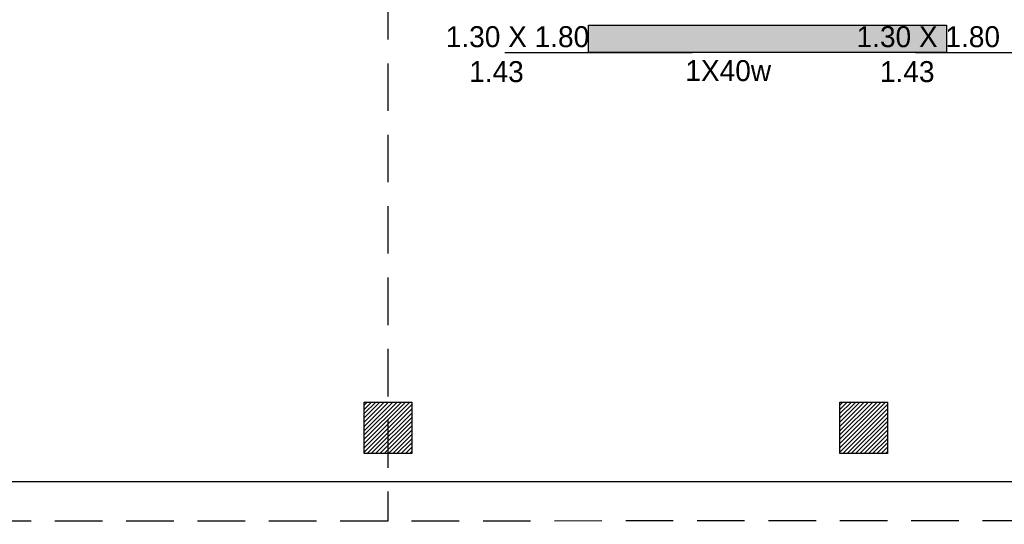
# Model space of a CAD drawing. Header units: millimetres. Extents: x 2426 to 2846, y 395 to 617.
# Tile 52 of 58: x 2686.6 to 2691.77, y 488.36 to 491.01. Entities that reach past the tile are written whole.
import ezdxf

# ---------------------------------------------------------------- set-up
doc = ezdxf.new("R2010")
doc.units = ezdxf.units.MM
for name, pattern in [('ACAD_ISO04W100', [30, 24, -3, 0, -3]), ('DASHED2', [0.375, 0.25, -0.125]), ('HIDDEN', [0.375, 0.25, -0.125])]:
    doc.linetypes.add(name, pattern=pattern)
doc.layers.add('Cotas', color=3, linetype='Continuous')
doc.layers.add('PAREDE', color=6, linetype='Continuous')

msp = doc.modelspace()

# ---------------------------------------------------------------- hatches: boundary and pattern name
h = msp.add_hatch()
h.set_pattern_fill('ANSI31', color=1, scale=0.005, angle=-180)
h.set_pattern_definition([(225, (257.061711, -0.150762), (0.01122532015, -0.01122532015), [])])
h.paths.add_polyline_path([(2688.4051, 488.7338), (2688.6551, 488.7338), (2688.6551, 489.0038), (2688.4051, 489.0038)])
h = msp.add_hatch()
h.set_pattern_fill('ANSI31', color=1, scale=0.005, angle=-180)
h.set_pattern_definition([(225, (259.561711, -0.150762), (0.01122532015, -0.01122532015), [])])
h.paths.add_polyline_path([(2690.9051, 488.7338), (2691.1551, 488.7338), (2691.1551, 489.0038), (2690.9051, 489.0038)])
at = {"layer": 'PAREDE', "linetype": 'ACAD_ISO04W100', "transparency": 33554687}
h = msp.add_hatch(color=3, dxfattribs=at)
h.dxf.hatch_style = 1
h.paths.add_polyline_path([(2691.4666, 490.9853), (2689.5846, 490.9853), (2689.5846, 490.8406), (2691.4666, 490.8406)])

# ---------------------------------------------------------------- linework, layer by layer
at = {"color": 1}
for p, q in [((2689.1438, 490.8406), (2690.1284, 490.8406)), ((2691.3027, 490.8406), (2692.2873, 490.8406))]:
    msp.add_line(p, q, dxfattribs=at)
at = {"color": 4}
msp.add_line((2701.28, 488.5838), (2658.1301, 488.5838), dxfattribs=at)
at = {"color": 5}
for points in [[(2688.6551, 489.0038), (2688.6551, 488.7338), (2688.4051, 488.7338), (2688.4051, 489.0038)], [(2691.1551, 489.0038), (2691.1551, 488.7338), (2690.9051, 488.7338), (2690.9051, 489.0038)]]:
    msp.add_lwpolyline(points, close=True, dxfattribs=at)
at = {"layer": 'Cotas', "color": 1, "linetype": 'DASHED2'}
msp.add_line((2688.5301, 498.2838), (2688.5301, 488.378), dxfattribs=at)
at = {"layer": 'Cotas', "color": 2, "linetype": 'HIDDEN'}
msp.add_lwpolyline([(2651.0301, 499.4111), (2701.28, 499.4338), (2701.28, 488.3838), (2651.0301, 488.3611)], close=True, dxfattribs=at)
at = {"layer": 'Cotas', "linetype": 'ACAD_ISO04W100'}
msp.add_lwpolyline([(2689.5846, 490.9853), (2691.4666, 490.9853), (2691.4666, 490.8406), (2689.5846, 490.8406)], close=True, dxfattribs=at)

# ---------------------------------------------------------------- texts
at = {"char_height": 0.110188, "attachment_point": 1}
for s, insert in [('\\A1;{\\fZurich Cn BT|b0|i0|c0|p34;\\C2;     1.30 X 1.80\\P        1.43}', (2688.6297, 490.9796)), ('\\A1;{\\fZurich Cn BT|b0|i0|c0|p34;\\C2;     1.30 X 1.80\\P        1.43}', (2690.7886, 490.9796)), ('\\A1;{\\fZurich Cn BT|b0|i0|c0|p34;\\C2;     1X40w        }', (2689.8887, 490.8011))]:
    msp.add_mtext_dynamic_manual_height_columns(s, width=1.992867, gutter_width=1, heights=[0], dxfattribs=dict(at, insert=insert))

doc.saveas('drawing.dxf')
